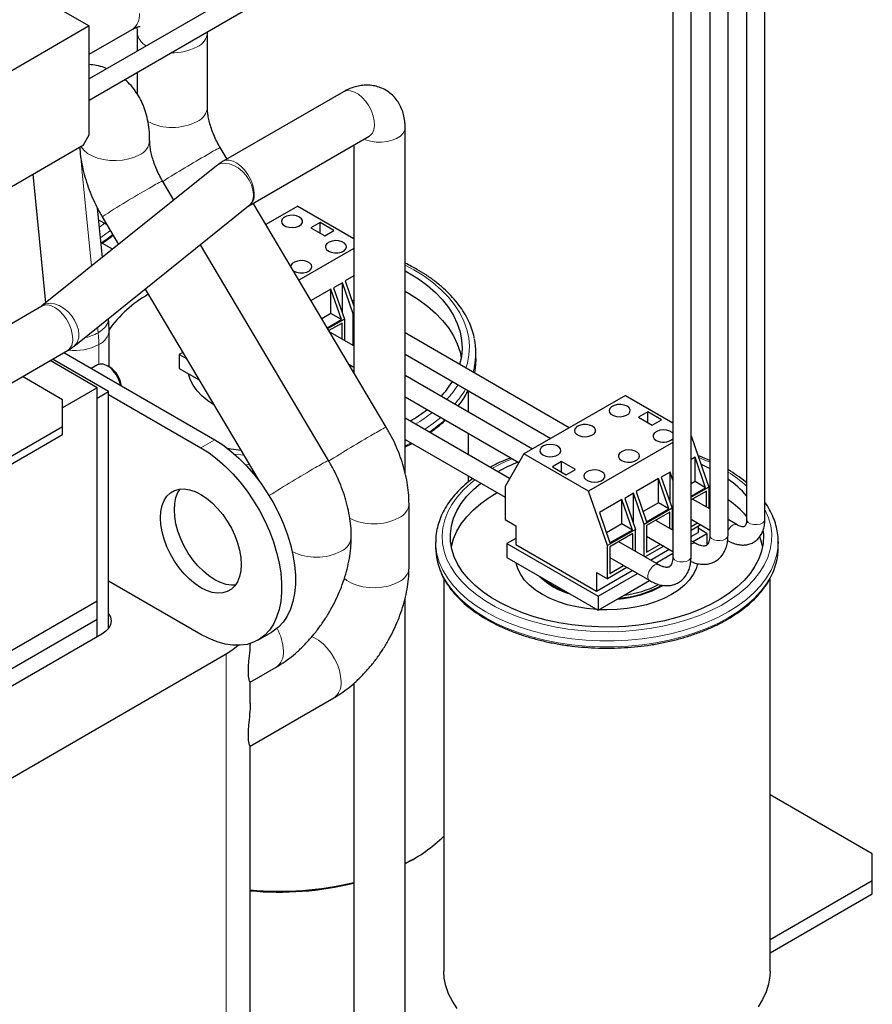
# Model space of a CAD drawing. Header units: millimetres. Extents: x 5 to 418, y 2 to 292.
# Tile 20 of 35: x 275 to 301, y 80 to 111. Entities that reach past the tile are written whole.
import ezdxf

# ---------------------------------------------------------------- set-up
doc = ezdxf.new("R2010")
doc.units = ezdxf.units.MM

msp = doc.modelspace()

# ---------------------------------------------------------------- linework, layer by layer
at = {"color": 7, "linetype": 'Continuous', "lineweight": 25}
for p, q in [((289.3326, 115.6145), (277.3881, 108.7191)), ((277.3881, 108.0725), (289.6126, 115.1295)), ((297.5364, 113.1675), (297.5364, 95.2281)), ((298.0964, 95.2281), (298.0964, 113.1675)), ((273.5697, 112.5456), (277.3881, 110.3413)), ((296.4051, 112.5144), (296.4051, 94.7383)), ((296.9651, 94.7383), (296.9651, 112.5144)), ((295.2737, 111.8613), (295.2737, 94.0852)), ((295.8337, 94.0852), (295.8337, 111.8613)), ((277.3881, 110.3413), (273.4283, 108.0554)), ((277.3881, 107.0017), (277.3881, 110.3413)), ((277.3881, 109.4733), (278.7034, 110.2326)), ((278.8587, 110.1427), (278.8587, 109.568)), ((281.0087, 110.1427), (281.0082, 110.1623)), ((281.0087, 107.8564), (281.0087, 110.1427)), ((278.8587, 108.9214), (278.8587, 108.259)), ((285.1827, 108.3262), (281.4923, 106.1957)), ((287.071, 96.6415), (287.071, 107.2358)), ((277.2113, 106.6955), (277.3881, 107.0017)), ((282.2797, 104.8317), (285.9701, 106.9621)), ((273.6051, 104.6137), (277.2113, 106.6955)), ((281.612, 106.2648), (281.4033, 106.616)), ((285.496, 106.6884), (285.496, 99.7303)), ((281.2887, 106.057), (275.9386, 101.7651)), ((276.0613, 101.8636), (275.67, 105.8057)), ((279.9835, 105.01), (279.6355, 105.5954)), ((276.9241, 100.5366), (282.2742, 104.8284)), ((277.7925, 103.2524), (277.6431, 104.7577)), ((286.4924, 98.054), (282.4168, 104.9108)), ((283.7804, 104.8251), (282.8031, 104.261)), ((283.7804, 104.8251), (285.496, 103.8347)), ((277.6778, 104.4078), (277.9253, 104.2649)), ((277.7032, 104.3931), (277.682, 104.3764)), ((277.7874, 104.4969), (278.2899, 103.6514)), ((284.4627, 104.321), (284.1799, 104.1577)), ((284.1799, 104.1577), (284.6042, 103.9128)), ((284.887, 104.0761), (284.4627, 104.321)), ((284.4627, 103.9945), (284.4627, 104.321)), ((284.6042, 103.9128), (284.887, 104.0761)), ((278.1039, 103.5022), (277.7473, 103.708)), ((284.7246, 97.0335), (280.7962, 103.6428)), ((285.496, 103.5296), (283.8147, 102.559)), ((287.071, 102.8419), (287.1745, 102.7837)), ((285.496, 102.6851), (285.2282, 102.5304)), ((285.2282, 102.5304), (285.496, 101.7591)), ((279.0989, 102.2812), (279.1073, 102.2763)), ((279.1026, 102.2842), (282.586, 96.4236)), ((284.7919, 102.2786), (284.1884, 101.9302)), ((285.115, 101.3481), (284.7919, 102.2786)), ((284.7919, 101.5346), (284.7919, 102.2786)), ((285.1469, 102.4725), (284.8796, 102.3182)), ((284.8796, 102.3182), (285.2101, 101.3662)), ((285.4774, 101.5205), (285.1469, 102.4725)), ((285.1469, 101.5485), (285.1469, 102.4725)), ((285.496, 101.9411), (285.4434, 101.9107)), ((287.071, 102.2131), (287.1745, 102.1549)), ((275.933, 101.7618), (272.9626, 100.047)), ((277.9782, 101.3819), (277.9782, 101.3821)), ((284.7919, 101.5346), (284.5177, 101.3763)), ((284.6828, 101.0986), (285.115, 101.3481)), ((285.2101, 101.3662), (284.699, 101.0712)), ((285.115, 101.3481), (284.7919, 101.5346)), ((285.2101, 101.3662), (285.2101, 100.7061)), ((285.496, 101.5313), (285.4774, 101.5205)), ((285.4774, 100.5518), (285.4774, 101.5205)), ((277.9967, 99.9035), (277.9964, 101.0217)), ((285.1362, 101.2419), (284.7352, 101.0104)), ((285.1362, 100.7487), (285.1362, 101.2419)), ((285.496, 100.541), (284.7624, 100.9645)), ((292.0999, 98.0349), (287.071, 100.9381)), ((273.75, 98.683), (276.7205, 100.3978)), ((277.9821, 99.1449), (276.2662, 100.1355)), ((276.6126, 100.3355), (281.2348, 97.6672)), ((280.2554, 100.3446), (280.1494, 100.2834)), ((280.1494, 100.2834), (280.3662, 100.1582)), ((280.1494, 100.2834), (280.1494, 99.8555)), ((287.071, 100.2915), (291.5399, 97.7116)), ((289.2397, 100.1548), (289.2397, 100.3344)), ((277.6285, 99.2593), (276.1884, 100.0907)), ((277.6468, 99.9621), (277.4532, 99.8503)), ((278.0175, 99.8915), (277.9468, 99.9323)), ((280.1494, 99.8555), (280.7534, 99.5068)), ((285.3475, 99.9802), (285.496, 99.8944)), ((276.5679, 98.8921), (275.34, 99.6009)), ((290.9686, 97.3818), (287.071, 99.6318)), ((277.6285, 99.2593), (276.5679, 98.647)), ((277.6285, 92.727), (277.6285, 99.2593)), ((277.6285, 98.9408), (277.9821, 99.1449)), ((277.6285, 91.6329), (277.6285, 98.9408)), ((277.9821, 91.8954), (277.9821, 99.1449)), ((277.9821, 99.0551), (280.8105, 97.4223)), ((287.071, 98.9852), (290.5588, 96.9717)), ((289.0147, 98.5098), (289.0147, 99.1694)), ((293.8213, 99.0286), (290.71, 97.2326)), ((293.8213, 99.0286), (295.2737, 98.1902)), ((276.5679, 98.0757), (276.5679, 98.8921)), ((290.2723, 96.4775), (287.071, 98.3256)), ((294.5036, 98.5245), (294.2208, 98.3612)), ((294.2208, 98.3612), (294.6451, 98.1163)), ((294.9279, 98.2796), (294.5036, 98.5245)), ((294.5036, 98.198), (294.5036, 98.5245)), ((265.8906, 91.9118), (276.5679, 98.0757)), ((276.5679, 97.8307), (276.5679, 98.0757)), ((294.6451, 98.1163), (294.9279, 98.2796)), ((265.8906, 91.6668), (276.5679, 97.8307)), ((289.0147, 97.2035), (289.0147, 97.8631)), ((295.8337, 97.792), (296.3792, 96.221)), ((287.071, 97.6789), (290.132, 95.9119)), ((287.071, 97.448), (287.2829, 97.5566)), ((295.2737, 97.5812), (292.6899, 96.0896)), ((290.71, 97.2326), (290.132, 96.2353)), ((292.6899, 96.0896), (290.71, 97.2326)), ((295.955, 97.1299), (295.8337, 97.0599)), ((296.2781, 96.1994), (295.955, 97.1299)), ((295.955, 96.3859), (295.955, 97.1299)), ((291.8661, 97.0019), (291.5833, 96.8386)), ((291.5833, 96.8386), (292.0076, 96.5937)), ((292.2904, 96.757), (291.8661, 97.0019)), ((291.8661, 96.6754), (291.8661, 97.0019)), ((282.3762, 96.6706), (282.4426, 96.6649)), ((289.0147, 96.3791), (289.0147, 96.5569)), ((292.0076, 96.5937), (292.2904, 96.757)), ((295.1878, 96.676), (294.9205, 96.5217)), ((294.9205, 96.5217), (295.2511, 95.5697)), ((295.2737, 96.4285), (295.1878, 96.676)), ((295.1878, 95.752), (295.1878, 96.676)), ((295.2737, 96.7366), (295.2691, 96.7339)), ((295.2691, 96.7339), (295.2737, 96.7207)), ((290.132, 96.2353), (290.132, 95.2228)), ((294.8328, 96.4821), (294.1469, 96.0861)), ((295.1559, 95.5516), (294.8328, 96.4821)), ((294.8328, 95.7381), (294.8328, 96.4821)), ((295.955, 96.3859), (295.8337, 96.3159)), ((296.3792, 96.221), (295.8337, 95.9061)), ((295.8337, 95.9429), (296.2781, 96.1994)), ((296.2781, 96.1994), (295.955, 96.3859)), ((296.3792, 96.221), (296.3792, 95.5645)), ((293.268, 94.4249), (292.6899, 96.0896)), ((294.0656, 96.0282), (293.7983, 95.8739)), ((294.3962, 95.0762), (294.0656, 96.0282)), ((294.0656, 95.1041), (294.0656, 96.0282)), ((294.1469, 96.0861), (294.47, 95.1556)), ((296.3085, 96.0985), (295.8337, 95.8244)), ((296.3085, 95.6054), (296.3085, 96.0985)), ((296.3792, 96.1764), (296.4051, 96.1636)), ((287.1888, 93.7553), (287.1888, 95.715)), ((293.7106, 95.8342), (293.0247, 95.4383)), ((294.0337, 94.9038), (293.7106, 95.8342)), ((293.7106, 95.0903), (293.7106, 95.8342)), ((293.7983, 95.8739), (294.1289, 94.9219)), ((294.8328, 95.7381), (294.3621, 95.4664)), ((295.1559, 95.5516), (294.8328, 95.7381)), ((296.4051, 95.5496), (295.8814, 95.852)), ((293.0247, 95.4383), (293.3478, 94.5078)), ((295.2511, 95.5697), (294.3962, 95.0762)), ((294.47, 95.1556), (295.1559, 95.5516)), ((295.1772, 95.4454), (294.4701, 95.0372)), ((295.1772, 94.9522), (295.1772, 95.4454)), ((295.2511, 95.5697), (295.2511, 94.9096)), ((290.132, 95.2228), (290.4625, 95.0319)), ((290.4625, 95.0319), (290.4625, 94.4604)), ((293.7106, 95.0903), (293.2399, 94.8186)), ((294.0337, 94.9038), (293.7106, 95.0903)), ((294.3962, 94.0968), (294.3962, 95.0762)), ((294.4701, 95.0372), (294.4701, 94.2207)), ((295.2737, 94.8965), (294.75, 95.1988)), ((295.8337, 95.2329), (296.4051, 94.903)), ((295.8337, 95.0079), (296.0286, 95.1204)), ((296.1276, 95.0632), (295.8337, 94.8936)), ((296.0487, 95.0177), (296.0487, 94.8278)), ((297.2493, 95.0623), (296.9651, 95.2264)), ((294.1289, 94.9219), (293.268, 94.4249)), ((294.0458, 94.7923), (293.3387, 94.3841)), ((294.0337, 94.9038), (293.3478, 94.5078)), ((294.0458, 94.2991), (294.0458, 94.7923)), ((294.1289, 94.2511), (294.1289, 94.9219)), ((294.4701, 94.7138), (295.2737, 94.2499)), ((295.8337, 94.7037), (296.0487, 94.8278)), ((295.8798, 94.5466), (296.3209, 94.8012)), ((296.3209, 94.8012), (296.0487, 94.9584)), ((296.3209, 94.8012), (296.3209, 94.4519)), ((288.0056, 94.5379), (288.0056, 94.3583)), ((290.4625, 94.6441), (290.1903, 94.4869)), ((290.1903, 94.4869), (290.1903, 94.059)), ((290.1903, 94.4869), (292.9834, 92.8745)), ((290.4625, 94.4604), (292.9374, 93.0317)), ((293.268, 93.4124), (293.268, 94.4249)), ((294.8452, 93.8376), (293.6187, 94.5457)), ((294.9962, 94.4101), (294.4249, 94.0803)), ((294.4701, 94.2207), (294.8972, 94.4672)), ((295.9765, 94.4908), (295.8337, 94.5732)), ((296.9542, 94.586), (296.9693, 94.5773)), ((298.5056, 94.5379), (298.505, 94.4929)), ((298.5056, 94.3583), (298.5056, 94.5379)), ((293.3387, 94.3841), (293.3387, 93.5675)), ((294.5894, 93.9853), (295.1607, 94.3151)), ((294.7485, 93.8935), (295.2737, 94.1967)), ((290.1903, 94.059), (292.9834, 92.4466)), ((293.3387, 94.0607), (294.5652, 93.3527)), ((293.3387, 93.5675), (293.7658, 93.8141)), ((292.9374, 93.0317), (294.0293, 93.662)), ((292.9374, 93.6032), (293.268, 93.4124)), ((292.9374, 93.6032), (292.9374, 93.0317)), ((292.9834, 92.8745), (294.1884, 93.5702)), ((293.8648, 93.757), (293.268, 93.4124)), ((280.8105, 91.7065), (277.9821, 93.3393)), ((288.2556, 93.4242), (288.2556, 81.3916)), ((293.7847, 92.9092), (294.559, 93.3562)), ((298.2556, 81.3916), (298.2556, 93.4211)), ((292.9834, 92.4466), (293.7847, 92.9092)), ((277.6285, 92.727), (269.4087, 87.9817)), ((277.6285, 92.1635), (277.6285, 92.727)), ((287.071, 80.0866), (287.071, 92.8244)), ((292.9834, 92.8745), (292.9834, 92.4466)), ((277.6285, 92.1635), (269.6355, 87.5493)), ((277.6285, 91.6329), (277.6285, 92.1635)), ((277.77, 91.7145), (269.817, 87.1234)), ((282.5604, 91.5332), (282.9846, 91.7782)), ((281.5883, 91.1022), (269.7924, 84.2925)), ((282.3201, 90.2423), (283.1157, 90.7017)), ((282.3206, 89.5915), (282.3206, 90.2467)), ((285.496, 90.2067), (285.496, 80.0361)), ((282.3201, 88.2826), (284.8835, 89.7625)), ((282.3206, 72.4441), (282.3206, 88.287)), ((301.3873, 84.9838), (298.2556, 86.7917)), ((287.2458, 84.7801), (287.3166, 84.8209)), ((301.3873, 84.1674), (301.3873, 84.9838)), ((298.2556, 82.3595), (301.3873, 84.1674)), ((301.3873, 83.7591), (301.3873, 84.1674)), ((298.2556, 81.9512), (301.3873, 83.7591))]:
    msp.add_line(p, q, dxfattribs=at)
at = {"color": 7, "linetype": 'Continuous', "lineweight": 18}
for p, q in [((277.8642, 104.3002), (277.7125, 104.1865)), ((287.071, 103.018), (287.3336, 102.8755)), ((277.6631, 100.9459), (277.6462, 101.1158)), ((277.6817, 99.9654), (277.6816, 100.5829)), ((281.2348, 97.6672), (280.8105, 97.4223)), ((287.087, 97.6697), (287.071, 97.662)), ((287.2533, 97.5737), (287.071, 97.4824)), ((282.4175, 96.7072), (282.3539, 96.7123)), ((281.5883, 71.4236), (281.5883, 91.1022))]:
    msp.add_line(p, q, dxfattribs=at)
at = {"color": 7, "linetype": 'Continuous', "lineweight": 18, "flags": 128}
for points in [[(285.9701, 106.9621), (286.0008, 106.9829), (286.0684, 107.0589), (286.113, 107.1624), (286.1325, 107.2883), (286.1259, 107.431), (286.0937, 107.5835), (286.0373, 107.7389), (285.9594, 107.8899), (285.8635, 108.0294), (285.7542, 108.1509), (285.6366, 108.2486), (285.5162, 108.3182), (285.3986, 108.3562), (285.2893, 108.3609), (285.1935, 108.332), (285.1827, 108.3262)], [(285.8129, 106.8713), (285.8594, 106.8528), (286.012, 106.8091), (286.1772, 106.7854), (286.3474, 106.7827), (286.5147, 106.8012), (286.6711, 106.8401), (286.8094, 106.8974), (286.9231, 106.9706), (287.0069, 107.0562), (287.0569, 107.1501), (287.071, 107.2361)], [(277.1385, 106.6534), (277.1467, 106.6387), (277.2268, 106.5339), (277.3389, 106.4394), (277.4792, 106.3585), (277.6428, 106.2937), (277.8243, 106.2475), (278.0174, 106.2213), (278.2156, 106.216), (278.4121, 106.2318), (278.6002, 106.2682), (278.7735, 106.3239), (278.9261, 106.3971)], [(277.4606, 102.986), (277.1865, 105.7463), (277.1307, 106.3085)], [(282.4429, 105.1923), (282.4299, 105.338), (282.3914, 105.492), (282.3293, 105.647), (282.2465, 105.7957), (282.1469, 105.9313), (282.035, 106.0473), (281.9162, 106.1384), (281.7959, 106.2003), (281.6799, 106.2301), (281.5735, 106.2263), (281.4921, 106.1956)], [(282.4206, 105.1772), (282.4057, 105.3216), (282.3616, 105.4717), (282.2903, 105.6205), (282.1953, 105.7609), (282.0809, 105.8865), (281.9525, 105.9913), (281.8161, 106.0704), (281.678, 106.1202), (281.5449, 106.1384), (281.4227, 106.124), (281.3174, 106.0777), (281.2887, 106.057)], [(278.0367, 104.0775), (277.8946, 103.9698), (277.7399, 103.8617)], [(278.1089, 103.956), (277.8946, 103.7901), (277.7575, 103.694)], [(287.3336, 102.8755), (287.6404, 102.6841), (287.9206, 102.4795), (288.1724, 102.2631), (288.3945, 102.036), (288.5854, 101.7996), (288.744, 101.5554), (288.8694, 101.3049), (288.9607, 101.0495), (289.0175, 100.7908), (289.0394, 100.5303), (289.0263, 100.2697), (288.9782, 100.0104), (288.9347, 99.8622)], [(276.8836, 100.7584), (276.8706, 100.9041), (276.8321, 101.0581), (276.7701, 101.2131), (276.6873, 101.3618), (276.5876, 101.4974), (276.4757, 101.6134), (276.3569, 101.7045), (276.2367, 101.7664), (276.1207, 101.7962), (276.0143, 101.7924), (275.933, 101.7618)], [(277.0705, 100.8853), (277.0556, 101.0297), (277.0115, 101.1798), (276.9402, 101.3286), (276.8451, 101.469), (276.7307, 101.5946), (276.6023, 101.6994), (276.4659, 101.7785), (276.3279, 101.8283), (276.1947, 101.8465), (276.0726, 101.8321), (275.9673, 101.7858), (275.9394, 101.7658)], [(277.6631, 100.9459), (277.7899, 101.0322), (277.8867, 101.1267), (277.9502, 101.2263), (277.9783, 101.3276), (277.9783, 101.3818)], [(289.1923, 99.899), (289.1856, 99.8694), (289.1504, 99.7377)], [(288.1663, 98.3529), (287.9355, 98.1733), (287.6591, 97.9861)], [(282.1281, 97.194), (282.0368, 97.2045), (281.8415, 97.2298)], [(296.0659, 97.1234), (296.181, 97.0776), (296.4051, 96.9801)], [(282.3052, 96.8961), (282.1811, 96.9078), (282.1768, 96.9082)], [(298.0964, 95.5315), (298.1051, 95.5146), (298.206, 95.2775), (298.2721, 95.0363), (298.3031, 94.7928), (298.2987, 94.5486), (298.2589, 94.3056), (298.184, 94.0653), (298.0745, 93.8294), (297.9312, 93.5997), (297.7552, 93.3777), (297.5476, 93.165), (297.3098, 92.963), (297.0437, 92.7733), (296.7509, 92.5971), (296.4337, 92.4356), (296.0941, 92.29), (295.7347, 92.1614), (295.3578, 92.0505), (294.9662, 91.9583), (294.5626, 91.8853), (294.1499, 91.832), (293.7308, 91.7989), (293.3085, 91.7861), (292.8857, 91.7937), (292.4656, 91.8218), (292.051, 91.8701), (291.6449, 91.9382), (291.25, 92.0257), (290.8692, 92.132), (290.5052, 92.2562), (290.1604, 92.3977), (289.8374, 92.5553), (289.5383, 92.7279), (289.2653, 92.9144), (289.0203, 93.1134), (288.805, 93.3236), (288.6209, 93.5434), (288.4694, 93.7714), (288.3514, 94.0058), (288.2678, 94.2452), (288.2192, 94.4877), (288.2059, 94.7317), (288.228, 94.9756), (288.2854, 95.2175), (288.3777, 95.4558), (288.5042, 95.6887), (288.664, 95.9148), (288.856, 96.1324), (289.0788, 96.3399), (289.2086, 96.445)], [(297.2493, 95.0623), (297.1976, 95.0754), (297.1276, 95.058), (297.0552, 95.0084), (296.99, 94.9333), (296.9651, 94.8931)], [(297.5364, 95.2281), (297.5439, 95.1911), (297.5854, 95.1368), (297.6582, 95.0948), (297.7523, 95.0708), (297.8551, 95.068), (297.9527, 95.0869), (298.0319, 95.1248), (298.0819, 95.1767), (298.0964, 95.2281)], [(296.4051, 94.7383), (296.4125, 94.7013), (296.4541, 94.6469), (296.5268, 94.6049), (296.621, 94.5809), (296.7238, 94.5782), (296.8213, 94.5971), (296.9005, 94.635), (296.9506, 94.6869), (296.9651, 94.7383)], [(298.505, 94.4929), (298.5011, 94.4127), (298.4653, 94.163), (298.3939, 93.916), (298.2873, 93.6731), (298.1465, 93.4362), (297.9722, 93.2068), (297.7656, 92.9865), (297.5283, 92.7768), (297.2618, 92.5791), (296.9679, 92.3948), (296.6487, 92.2252), (296.3063, 92.0713), (295.943, 91.9343), (295.5614, 91.8151), (295.164, 91.7145), (294.7536, 91.6331), (294.333, 91.5717), (293.905, 91.5304), (293.4726, 91.5097), (293.0386, 91.5097), (292.6062, 91.5304), (292.1782, 91.5717), (291.7576, 91.6331), (291.3472, 91.7145), (290.9498, 91.8151), (290.5682, 91.9343), (290.2049, 92.0713), (289.8625, 92.2252), (289.5433, 92.3948), (289.2494, 92.5791), (288.9829, 92.7768), (288.7456, 92.9865), (288.539, 93.2068), (288.3647, 93.4362), (288.2239, 93.6731), (288.1173, 93.916), (288.0459, 94.163), (288.0101, 94.4127), (288.0056, 94.544)], [(295.2737, 94.0852), (295.2811, 94.0482), (295.3227, 93.9938), (295.3955, 93.9518), (295.4896, 93.9278), (295.5924, 93.9251), (295.6899, 93.9439), (295.7691, 93.9819), (295.8192, 94.0338), (295.8337, 94.0852)], [(294.8451, 93.8377), (294.7934, 93.8508), (294.7234, 93.8334), (294.651, 93.7838), (294.5859, 93.7087), (294.5368, 93.6183), (294.5106, 93.5248), (294.5106, 93.4408), (294.5368, 93.3776), (294.5653, 93.3526)], [(298.3274, 93.5754), (298.2873, 93.4935), (298.1465, 93.2566), (297.9722, 93.0272), (297.7656, 92.8069), (297.5283, 92.5972), (297.2618, 92.3995), (296.9679, 92.2152), (296.6487, 92.0455), (296.3063, 91.8917), (295.943, 91.7547), (295.5614, 91.6355), (295.164, 91.5348), (294.7536, 91.4535), (294.333, 91.392), (293.905, 91.3508), (293.4726, 91.3301), (293.0386, 91.3301), (292.6062, 91.3508), (292.1782, 91.392), (291.7576, 91.4535), (291.3472, 91.5348), (290.9498, 91.6355), (290.5682, 91.7547), (290.2049, 91.8917), (289.8625, 92.0455), (289.5433, 92.2152), (289.2494, 92.3995), (288.9829, 92.5972), (288.7456, 92.8069), (288.539, 93.0272), (288.3647, 93.2566), (288.2239, 93.4935), (288.1692, 93.6075)], [(285.1977, 93.4306), (285.2868, 93.3589), (285.4271, 93.2779), (285.5907, 93.2132), (285.7722, 93.1669), (285.9653, 93.1407), (286.1635, 93.1354), (286.3599, 93.1512), (286.548, 93.1876), (286.7213, 93.2434), (286.874, 93.3165)], [(284.1981, 91.6399), (284.2759, 91.608), (284.4162, 91.527), (284.5541, 91.4177), (284.6849, 91.2836), (284.8041, 91.1295), (284.9078, 90.9605), (284.9923, 90.7825), (285.0549, 90.6014), (285.0933, 90.4234), (285.1062, 90.2547)]]:
    msp.add_lwpolyline(points, dxfattribs=at)
at = {"color": 7, "linetype": 'Continuous', "lineweight": 25, "flags": 128}
for points in [[(283.8316, 104.4894), (283.7446, 104.5253), (283.642, 104.5429), (283.5351, 104.5404), (283.4355, 104.5179), (283.3538, 104.478), (283.2991, 104.4249), (283.2771, 104.3645), (283.2903, 104.3032), (283.3373, 104.2477), (283.413, 104.204), (283.5091, 104.1769), (283.6153, 104.1693), (283.72, 104.1819), (283.8119, 104.2136), (283.881, 104.2607), (283.9199, 104.3182), (283.9243, 104.3799), (283.8938, 104.4391), (283.8316, 104.4894)], [(284.7191, 103.4464), (284.8061, 103.4105), (284.9087, 103.3929), (285.0156, 103.3955), (285.1152, 103.4179), (285.1969, 103.4578), (285.2516, 103.5109), (285.2736, 103.5713), (285.2604, 103.6326), (285.2134, 103.6881), (285.1377, 103.7318), (285.0416, 103.7589), (284.9354, 103.7666), (284.8307, 103.7539), (284.7388, 103.7223), (284.6697, 103.6751), (284.6308, 103.6176), (284.6264, 103.5559), (284.6569, 103.4967), (284.7191, 103.4464)], [(283.6471, 102.841), (283.6584, 102.8341), (283.7455, 102.7982), (283.848, 102.7806), (283.9549, 102.7832), (284.0546, 102.8056), (284.1362, 102.8455), (284.191, 102.8986), (284.2129, 102.959), (284.1997, 103.0203), (284.1527, 103.0758), (284.0771, 103.1195), (283.9809, 103.1466), (283.8748, 103.1543), (283.7701, 103.1416), (283.6782, 103.11), (283.609, 103.0628), (283.5701, 103.0053), (283.5641, 102.9806)], [(287.1745, 102.7837), (287.4766, 102.5948), (287.7517, 102.3927), (287.9982, 102.1786), (288.2144, 101.9539), (288.399, 101.72), (288.5508, 101.4784), (288.6689, 101.2305), (288.7525, 100.978), (288.8011, 100.7225), (288.8144, 100.4656), (288.7923, 100.2088), (288.7408, 99.9742)], [(287.1745, 102.1549), (287.4766, 101.9661), (287.7517, 101.764), (287.9982, 101.5499), (288.2144, 101.3252), (288.399, 101.0913), (288.5508, 100.8496), (288.6689, 100.6018), (288.7525, 100.3493), (288.7881, 100.1833)], [(289.2397, 100.1548), (289.2297, 99.955), (289.1911, 99.7141)], [(278.3574, 99.3283), (278.3412, 99.3951), (278.29, 99.5323), (278.2172, 99.6638), (278.1274, 99.7815), (278.0262, 99.8778), (277.9201, 99.9468), (277.8156, 99.9841), (277.7194, 99.9873), (277.6468, 99.9621)], [(281.2083, 98.7415), (281.0256, 98.8612), (280.8439, 99.009), (280.692, 99.1676), (280.5718, 99.3351), (280.4849, 99.5093), (280.4323, 99.688), (280.4314, 99.6927)], [(293.8726, 98.6929), (293.7855, 98.7288), (293.6829, 98.7464), (293.576, 98.7439), (293.4764, 98.7214), (293.3947, 98.6815), (293.34, 98.6284), (293.318, 98.568), (293.3313, 98.5067), (293.3782, 98.4512), (293.4539, 98.4075), (293.55, 98.3804), (293.6562, 98.3728), (293.7609, 98.3855), (293.8528, 98.4171), (293.9219, 98.4642), (293.9608, 98.5217), (293.9652, 98.5834), (293.9347, 98.6426), (293.8726, 98.6929)], [(292.8119, 98.0806), (292.7248, 98.1165), (292.6223, 98.1341), (292.5154, 98.1316), (292.4157, 98.1091), (292.3341, 98.0692), (292.2793, 98.0161), (292.2574, 97.9557), (292.2706, 97.8944), (292.3176, 97.8389), (292.3932, 97.7952), (292.4893, 97.7681), (292.5955, 97.7605), (292.7002, 97.7731), (292.7921, 97.8048), (292.8613, 97.8519), (292.9002, 97.9094), (292.9046, 97.9711), (292.8741, 98.0303), (292.8119, 98.0806)], [(295.2737, 97.8739), (295.2543, 97.8916), (295.1786, 97.9353), (295.0825, 97.9624), (294.9764, 97.9701), (294.8716, 97.9574), (294.7797, 97.9258), (294.7106, 97.8786), (294.6717, 97.8211), (294.6673, 97.7594), (294.6978, 97.7002), (294.76, 97.6499), (294.76, 97.6499)], [(280.8105, 97.4223), (281.0609, 97.2631), (281.3087, 97.0762), (281.5514, 96.8635), (281.7865, 96.6273), (282.0116, 96.3698), (282.2243, 96.0939), (282.4226, 95.8022), (282.6043, 95.4979), (282.7676, 95.1839), (282.9108, 94.8637), (283.0325, 94.5403), (283.1313, 94.2172), (283.2064, 93.8976), (283.2569, 93.5849), (283.2822, 93.2823), (283.2822, 92.9928), (283.2569, 92.7194), (283.2064, 92.465), (283.1313, 92.2321), (283.0325, 92.0231), (282.9108, 91.8402), (282.7676, 91.6853), (282.6043, 91.5599), (282.4226, 91.4653), (282.2243, 91.4026), (282.0116, 91.3723), (281.7865, 91.3747), (281.5514, 91.4099), (281.3087, 91.4774), (281.0609, 91.5766), (280.8105, 91.7065)], [(281.2348, 97.6672), (281.4852, 97.508), (281.733, 97.3211), (281.9757, 97.1085), (282.2108, 96.8722), (282.4358, 96.6148), (282.6486, 96.3388), (282.8469, 96.0472), (283.0286, 95.7428), (283.1919, 95.4289), (283.3351, 95.1086), (283.4567, 94.7852), (283.5556, 94.4621), (283.6307, 94.1426), (283.6811, 93.8299), (283.7065, 93.5272), (283.7065, 93.2377), (283.6811, 92.9643), (283.6307, 92.7099), (283.5556, 92.477), (283.4567, 92.268), (283.3351, 92.0851), (283.1919, 91.9302), (283.0286, 91.8048), (282.9846, 91.7782)], [(291.2916, 97.203), (291.3787, 97.1671), (291.4812, 97.1494), (291.5881, 97.152), (291.6878, 97.1744), (291.7694, 97.2144), (291.8242, 97.2674), (291.8461, 97.3279), (291.8329, 97.3892), (291.7859, 97.4446), (291.7103, 97.4883), (291.6142, 97.5154), (291.508, 97.5231), (291.4033, 97.5104), (291.3114, 97.4788), (291.2422, 97.4317), (291.2033, 97.3741), (291.1989, 97.3124), (291.2294, 97.2532), (291.2916, 97.203)], [(282.0435, 97.3364), (281.7295, 97.3807), (281.639, 97.3955)], [(293.6993, 97.0376), (293.7864, 97.0017), (293.8889, 96.9841), (293.9958, 96.9867), (294.0955, 97.0091), (294.1771, 97.049), (294.2319, 97.1021), (294.2538, 97.1625), (294.2406, 97.2238), (294.1936, 97.2793), (294.118, 97.323), (294.0219, 97.3501), (293.9157, 97.3578), (293.811, 97.3451), (293.7191, 97.3135), (293.6499, 97.2663), (293.611, 97.2088), (293.6066, 97.1471), (293.6371, 97.0879), (293.6993, 97.0376)], [(296.1375, 96.9172), (296.3454, 96.8218), (296.4051, 96.7923)], [(293.0983, 96.6907), (293.0112, 96.7265), (292.9087, 96.7442), (292.8018, 96.7416), (292.7021, 96.7192), (292.6205, 96.6793), (292.5657, 96.6262), (292.5437, 96.5657), (292.557, 96.5045), (292.604, 96.449), (292.6796, 96.4053), (292.7757, 96.3782), (292.8819, 96.3705), (292.9866, 96.3832), (293.0785, 96.4148), (293.1477, 96.462), (293.1865, 96.5195), (293.191, 96.5812), (293.1604, 96.6404), (293.0983, 96.6907)], [(298.0463, 94.8732), (298.0553, 94.731), (298.042, 94.4927), (297.9932, 94.256), (297.9094, 94.0225), (297.7911, 93.7941), (297.6392, 93.5723), (297.4549, 93.359), (297.2395, 93.1556), (296.9946, 92.9636), (296.722, 92.7845), (296.4237, 92.6195), (296.102, 92.47), (295.7592, 92.337), (295.3979, 92.2215), (295.0207, 92.1244), (294.6304, 92.0463), (294.23, 91.9879), (293.8223, 91.9496), (293.4105, 91.9317), (292.9975, 91.9342), (292.5864, 91.9573), (292.1803, 92.0007), (291.7821, 92.064), (291.3949, 92.1469), (291.0214, 92.2487), (290.6645, 92.3687), (290.3267, 92.5059), (290.0107, 92.6594), (289.7186, 92.828), (289.4528, 93.0104), (289.215, 93.2054), (289.0073, 93.4115), (288.8309, 93.6271), (288.6873, 93.8506), (288.5776, 94.0805), (288.5025, 94.3149), (288.4625, 94.5522), (288.4581, 94.7906), (288.4892, 95.0284), (288.5555, 95.2637), (288.6567, 95.4949), (288.7919, 95.7202), (288.9602, 95.9379), (289.1602, 96.1465), (289.3873, 96.3418)], [(282.048, 93.85), (282.0354, 93.654), (281.9978, 93.4764), (281.9361, 93.321), (281.8515, 93.1909), (281.7457, 93.0888), (281.6209, 93.0167), (281.4795, 92.9761), (281.3246, 92.9678), (281.1591, 92.9921), (280.9866, 93.0483), (280.8105, 93.1355), (280.6344, 93.2517), (280.4619, 93.3946), (280.2965, 93.5613), (280.1415, 93.7485), (280.0002, 93.9523), (279.8753, 94.1685), (279.7695, 94.3928), (279.6849, 94.6206), (279.6232, 94.8472), (279.5857, 95.0681), (279.5731, 95.2788), (279.5857, 95.4749), (279.6232, 95.6524), (279.6849, 95.8078), (279.7695, 95.9379), (279.8753, 96.04), (280.0002, 96.1121), (280.1415, 96.1527), (280.2965, 96.161), (280.4619, 96.1367), (280.6344, 96.0805), (280.8105, 95.9934), (280.9866, 95.8771), (281.1591, 95.7342), (281.3246, 95.5675), (281.4795, 95.3803), (281.6209, 95.1765), (281.7457, 94.9603), (281.8515, 94.736), (281.9361, 94.5082), (281.9978, 94.2816), (282.0354, 94.0607), (282.048, 93.85)], [(281.8715, 93.2165), (281.7488, 93.2128), (281.5834, 93.237), (281.4109, 93.2933), (281.2348, 93.3804), (281.0587, 93.4966), (280.8862, 93.6395), (280.7207, 93.8063), (280.5658, 93.9934), (280.4244, 94.1972), (280.2996, 94.4134), (280.1938, 94.6377), (280.1092, 94.8655), (280.0475, 95.0922), (280.0099, 95.3131), (279.9973, 95.5237), (280.0099, 95.7198), (280.0475, 95.8973), (280.1092, 96.0527), (280.1738, 96.1572)], [(288.4866, 94.3869), (288.4892, 94.3997), (288.5555, 94.635), (288.6567, 94.8662), (288.7919, 95.0914), (288.9602, 95.3092), (289.1602, 95.5178), (289.3906, 95.7157), (289.6496, 95.9014), (289.893, 96.0499)], [(297.9372, 94.6841), (297.9755, 94.5765), (298.0246, 94.3869)], [(292.9503, 92.4657), (292.9421, 92.4662), (292.6325, 92.4966), (292.3308, 92.5468), (292.0407, 92.6162), (291.7659, 92.7038), (291.5098, 92.8087), (291.2757, 92.9295), (291.0665, 93.0647), (290.8848, 93.2125), (290.7329, 93.3712), (290.6127, 93.5386), (290.5258, 93.7128), (290.4732, 93.8915), (290.4723, 93.8962)], [(296.0348, 93.8759), (295.9854, 93.7128), (295.8985, 93.5386), (295.7783, 93.3712), (295.6264, 93.2125), (295.4447, 93.0647), (295.2355, 92.9295), (295.0014, 92.8087), (294.7453, 92.7038), (294.4705, 92.6162), (294.1804, 92.5468), (293.8787, 92.4966), (293.5691, 92.4662), (293.2556, 92.4561), (293.0105, 92.4623)], [(277.9821, 92.35), (277.9867, 92.3436), (278.0436, 92.2353), (278.0629, 92.1227), (278.0436, 92.0101), (277.9867, 91.9018), (277.8943, 91.802), (277.77, 91.7145)], [(281.9533, 91.3697), (281.7885, 91.2326), (281.5883, 91.1022)], [(287.2458, 84.7801), (287.2452, 84.7797), (287.071, 84.6833)], [(288.6668, 80.2453), (288.5168, 80.4709), (288.3999, 80.7031), (288.3172, 80.9401), (288.269, 81.1802), (288.2556, 81.3916)], [(298.2556, 81.3916), (298.2487, 81.2405), (298.2093, 80.9999), (298.1352, 80.7619), (298.0268, 80.5284), (297.885, 80.301)]]:
    msp.add_lwpolyline(points, dxfattribs=at)
at = {"color": 7, "linetype": 'Continuous', "lineweight": 18}
for centre, radius, start, end in [((278.3938, 110.6691), 0.5352, 305.34553, 5.96665), ((279.3978, 110.2018), 0.5423, 186.2792, 241.00267), ((280.4893, 110.1831), 0.521, 293.11849, 355.53363), ((279.9592, 111.0905), 1.5692, 267.83178, 297.91491), ((280.4893, 107.8967), 0.5209, 293.11548, 355.56438), ((279.9333, 108.8745), 1.6434, 242.7801, 297.56644), ((278.7215, 106.8763), 0.521, 293.11849, 355.53363), ((283.046, 103.1471), 3.8381, 115.34084, 122.12946), ((301.3468, 70.9888), 40.8359, 119.87711, 122.10368), ((281.2783, 102.1266), 3.8381, 115.34084, 122.12946), ((291.8365, 82.988), 25.6907, 119.36877, 123.15159), ((281.9978, 105.1496), 0.4237, 310.71705, 3.73017), ((282.0553, 105.1504), 0.3898, 305.28426, 6.17067), ((277.477, 101.062), 0.521, 293.11835, 355.53505), ((276.4964, 100.7164), 0.3895, 305.12687, 6.18531), ((276.6473, 100.8578), 0.4241, 311.01258, 3.71426), ((276.8745, 102.3683), 1.6263, 282.58418, 299.00529), ((276.9293, 102.0309), 1.6317, 263.58631, 297.45322), ((286.1669, 100.9497), 2.9874, 316.66264, 327.73898), ((286.3501, 100.7408), 2.9879, 318.41866, 329.45214), ((286.548, 100.4262), 2.7489, 321.07703, 333.02156), ((284.896, 102.3688), 4.8983, 300.47429, 307.90252), ((288.1351, 94.5852), 3.8381, 115.34084, 122.12946), ((285.3057, 101.6041), 4.4668, 304.02176, 311.93272), ((306.0012, 63.1619), 39.9821, 119.86159, 122.15943), ((302.1536, 65.6586), 35.8963, 119.77795, 122.43029), ((286.3673, 93.5647), 3.8381, 115.34084, 122.12946), ((292.3964, 92.0208), 5.4626, 111.92435, 119.19495), ((294.9292, 93.3906), 3.8679, 47.6184, 58.24119), ((286.6694, 95.7554), 0.521, 293.11852, 355.53325), ((286.113, 96.7352), 1.6455, 243.12487, 297.544), ((284.9016, 94.7349), 0.521, 293.11852, 355.53325), ((295.9194, 94.3519), 0.1502, 67.6344, 124.78846), ((284.3449, 95.7169), 1.6476, 243.49873, 297.52017), ((286.6695, 93.7956), 0.5209, 293.11548, 355.56438), ((281.815, 91.146), 1.5242, 1.798, 29.20842), ((282.8211, 91.1314), 0.5211, 304.43238, 6.8798), ((284.5889, 90.1922), 0.5211, 304.43238, 6.8798)]:
    msp.add_arc(centre, radius, start, end, dxfattribs=at)
at = {"color": 7, "linetype": 'Continuous', "lineweight": 25}
for centre, radius, start, end in [((281.0738, 98.8268), 3.7913, 119.63856, 144.48003), ((287.2123, 100.3344), 2.0273, 347.59801, 11.97395), ((277.6077, 99.2452), 0.7653, 5.72266, 57.62485), ((286.1515, 100.8575), 2.7486, 317.35665, 329.36755), ((284.8978, 102.1975), 4.5899, 300.40758, 308.32381), ((294.9867, 98.045), 0.4555, 240.1454, 309.06054), ((292.409, 92.2182), 5.1212, 111.44823, 119.22517), ((295.1359, 93.815), 3.2157, 41.71077, 55.3311), ((295.1359, 93.1863), 3.2157, 41.71077, 55.3311), ((289.8537, 94.3678), 1.8481, 180.29649, 204.29457), ((296.6516, 94.3685), 1.8541, 334.67217, 359.6835), ((292.7115, 95.0377), 2.1727, 225.9934, 254.01198), ((292.7093, 95.0501), 2.1571, 229.03226, 250.97312), ((293.3655, 96.04), 3.2561, 273.77077, 299.47493), ((293.4036, 95.9093), 3.0997, 274.11621, 299.53832), ((293.4149, 95.989), 3.1019, 276.84605, 297.27809), ((285.009, 88.8309), 4.6284, 296.45601, 314.54301), ((283.2167, 93.5485), 9.7101, 264.70451, 283.57601), ((283.2145, 93.3767), 9.5619, 264.63585, 283.80446)]:
    msp.add_arc(centre, radius, start, end, dxfattribs=at)
for points, knots in [([(278.7034, 110.2326), (278.7219, 110.2429), (278.7747, 110.2722), (278.8489, 110.3042), (278.9135, 110.3241), (278.9514, 110.3296), (278.9537, 110.3294), (278.9548, 110.3293)], [0, 0, 0, 0, 0.1217394, 0.3473683, 0.5728043, 0.8008191, 1, 1, 1, 1]), ([(278.846, 110.3015), (278.8478, 110.2925), (278.854, 110.261), (278.8582, 110.2027), (278.8586, 110.154), (278.8587, 110.1427)], [0, 0, 0, 0, 0.2345679, 0.8221273, 1, 1, 1, 1]), ([(277.929, 109.0313), (277.9022, 109.0429), (277.8007, 109.0866), (277.6191, 109.1333), (277.4634, 109.1529), (277.3881, 109.1623)], [0, 0, 0, 0, 0.1565792, 0.59257381, 1, 1, 1, 1]), ([(279.2409, 106.8359), (279.24, 106.8945), (279.2375, 107.0575), (279.2099, 107.3185), (279.1507, 107.6026), (279.0665, 107.8614), (278.9625, 108.0926), (278.8333, 108.3124), (278.6749, 108.5134), (278.5534, 108.6455), (278.4819, 108.6998), (278.4789, 108.7021)], [0, 0, 0, 0, 0.0813014, 0.2260639, 0.3702605, 0.4968693, 0.6198371, 0.7394979, 0.8687678, 0.9944177, 1, 1, 1, 1]), ([(287.071, 107.2358), (287.0699, 107.2829), (287.0671, 107.3985), (287.0394, 107.5763), (286.9845, 107.7637), (286.9055, 107.9351), (286.8045, 108.0889), (286.679, 108.2273), (286.5304, 108.3449), (286.3621, 108.4362), (286.185, 108.4968), (286.0028, 108.5277), (285.8181, 108.5303), (285.6325, 108.5055), (285.4469, 108.4532), (285.297, 108.3896), (285.2103, 108.3415), (285.1827, 108.3262)], [0, 0, 0, 0, 0.0516535, 0.1269628, 0.1992978, 0.2690763, 0.3369588, 0.4036115, 0.4758928, 0.5460954, 0.6148052, 0.68273, 0.7508081, 0.8200029, 0.8912652, 0.965377, 1, 1, 1, 1]), ([(281.4033, 106.616), (281.3847, 106.648), (281.3294, 106.7432), (281.2474, 106.9065), (281.1643, 107.1028), (281.0988, 107.2951), (281.0512, 107.4782), (281.0215, 107.6462), (281.0099, 107.7711), (281.009, 107.8354), (281.0087, 107.8564)], [0, 0, 0, 0, 0.074104, 0.2206038, 0.3665928, 0.5113334, 0.6542396, 0.7948272, 0.9328036, 1, 1, 1, 1]), ([(279.6355, 105.5954), (279.617, 105.6274), (279.5617, 105.7227), (279.4796, 105.886), (279.3966, 106.0823), (279.331, 106.2746), (279.2834, 106.4577), (279.2537, 106.6257), (279.2421, 106.7506), (279.2412, 106.8149), (279.2409, 106.8359)], [0, 0, 0, 0, 0.074104, 0.2206038, 0.3665928, 0.5113334, 0.6542396, 0.7948272, 0.9328036, 1, 1, 1, 1]), ([(285.9701, 106.9621), (285.9741, 106.9641), (285.979, 106.9665), (285.9759, 106.9654), (285.9753, 106.9652)], [0, 0, 0, 0, 0.8018167, 1, 1, 1, 1]), ([(277.0981, 106.6301), (277.1052, 106.5363), (277.12, 106.3386), (277.1744, 106.0327), (277.2527, 105.7164), (277.3546, 105.4018), (277.4784, 105.0919), (277.6212, 104.7883), (277.7321, 104.5939), (277.7874, 104.4969)], [0, 0, 0, 0, 0.1318523, 0.2776863, 0.4232567, 0.5682801, 0.7127412, 0.8567838, 1, 1, 1, 1]), ([(281.4923, 106.1957), (281.452, 106.1714), (281.3812, 106.1286), (281.3165, 106.0785), (281.2887, 106.057)], [0, 0, 0, 0, 0.5695829, 1, 1, 1, 1]), ([(282.2742, 104.8284), (282.2739, 104.8282), (282.2732, 104.8277), (282.2773, 104.8302), (282.2797, 104.8317)], [0, 0, 0, 0, 0.41322737, 1, 1, 1, 1]), ([(277.7862, 103.6856), (277.8267, 103.7127), (277.9463, 103.7929), (278.0505, 103.8804), (278.1194, 103.9383)], [0, 0, 0, 0, 0.3383371, 1, 1, 1, 1]), ([(289.1893, 100.782), (289.1844, 100.8095), (289.1644, 100.9232), (289.0975, 101.12), (288.9887, 101.371), (288.8472, 101.6163), (288.6764, 101.8549), (288.4765, 102.0857), (288.2485, 102.3071), (287.9936, 102.518), (287.7218, 102.7115), (287.475, 102.8631), (287.2616, 102.9832), (287.1365, 103.0436), (287.071, 103.0753)], [0, 0, 0, 0, 0.0302248, 0.1250717, 0.2203339, 0.316141, 0.4125237, 0.5094296, 0.6067556, 0.7043814, 0.8021949, 0.8914754, 0.9431857, 1, 1, 1, 1]), ([(275.9386, 101.7652), (275.9389, 101.7654), (275.9396, 101.7659), (275.9355, 101.7633), (275.933, 101.7618)], [0, 0, 0, 0, 0.41322737, 1, 1, 1, 1]), ([(277.9964, 101.0217), (277.9957, 101.0811), (277.9941, 101.1996), (277.9835, 101.3213), (277.9782, 101.3819)], [0, 0, 0, 0, 0.5015649, 1, 1, 1, 1]), ([(276.7205, 100.3978), (276.7608, 100.4222), (276.8315, 100.465), (276.8963, 100.515), (276.9241, 100.5366)], [0, 0, 0, 0, 0.5695829, 1, 1, 1, 1]), ([(288.6961, 98.6937), (288.738, 98.7482), (288.8399, 98.8806), (288.9401, 99.0429), (288.9894, 99.1517), (289.001, 99.1773)], [0, 0, 0, 0, 0.3483401, 0.8465427, 1, 1, 1, 1]), ([(287.1888, 95.715), (287.1879, 95.7735), (287.1855, 95.9345), (287.1598, 96.2025), (287.1058, 96.5181), (287.0269, 96.8346), (286.9252, 97.1491), (286.8013, 97.459), (286.6586, 97.7626), (286.5477, 97.9571), (286.4924, 98.054)], [0, 0, 0, 0, 0.07575604, 0.20875205, 0.34166826, 0.47434412, 0.60652145, 0.73818632, 0.8694698, 1, 1, 1, 1]), ([(287.8272, 97.8891), (287.8674, 97.9163), (288.0031, 98.008), (288.1634, 98.1361), (288.2731, 98.2406), (288.3062, 98.2721)], [0, 0, 0, 0, 0.2274834, 0.7665449, 1, 1, 1, 1]), ([(290.3047, 97.1184), (290.2076, 97.0781), (289.9992, 96.9914), (289.7907, 96.8905), (289.6845, 96.8279), (289.675, 96.8223)], [0, 0, 0, 0, 0.4423639, 0.950058, 1, 1, 1, 1]), ([(296.4051, 97.0347), (296.3123, 97.076), (296.1964, 97.1276), (296.0713, 97.1708), (296.0464, 97.1794)], [0, 0, 0, 0, 0.8009376, 1, 1, 1, 1]), ([(285.4211, 94.6945), (285.4202, 94.753), (285.4177, 94.914), (285.3921, 95.182), (285.338, 95.4976), (285.2592, 95.814), (285.1574, 96.1286), (285.0336, 96.4385), (284.8908, 96.7421), (284.7799, 96.9366), (284.7246, 97.0335)], [0, 0, 0, 0, 0.075756, 0.2087521, 0.3416683, 0.4743441, 0.6065214, 0.7381863, 0.8694698, 1, 1, 1, 1]), ([(297.5364, 96.3479), (297.5226, 96.3603), (297.4329, 96.4403), (297.2464, 96.5731), (297.0644, 96.6919), (296.9687, 96.7478), (296.9651, 96.75)], [0, 0, 0, 0, 0.0842836, 0.5447867, 0.9826382, 1, 1, 1, 1]), ([(289.1429, 96.4829), (289.0605, 96.4185), (288.8951, 96.2893), (288.6798, 96.0805), (288.4903, 95.862), (288.3306, 95.6345), (288.2017, 95.4), (288.1038, 95.1602), (288.0395, 94.9169), (288.0074, 94.711), (288.009, 94.5867), (288.0096, 94.5444)], [0, 0, 0, 0, 0.11842426, 0.23748071, 0.35628931, 0.47465937, 0.59238117, 0.70927621, 0.82526466, 0.94042236, 1, 1, 1, 1]), ([(298.5015, 94.4895), (298.5031, 94.5162), (298.5099, 94.6242), (298.4893, 94.8136), (298.4395, 95.0552), (298.3575, 95.2935), (298.2419, 95.5259), (298.1536, 95.6792), (298.0965, 95.7521), (298.0964, 95.7522)], [0, 0, 0, 0, 0.061462, 0.24814, 0.4347862, 0.6219765, 0.8102269, 0.9998118, 1, 1, 1, 1]), ([(296.9693, 94.5773), (296.9982, 94.5616), (297.0801, 94.5169), (297.2131, 94.4685), (297.3647, 94.4413), (297.5059, 94.4433), (297.6424, 94.4735), (297.7691, 94.5332), (297.8796, 94.6211), (297.9678, 94.7302), (298.0339, 94.8576), (298.0777, 95.0025), (298.0948, 95.1287), (298.0961, 95.2063), (298.0964, 95.2281)], [0, 0, 0, 0, 0.0563149, 0.1602839, 0.2514486, 0.3386556, 0.422977, 0.5132016, 0.6007333, 0.6873942, 0.7754775, 0.8669822, 0.9627296, 1, 1, 1, 1]), ([(297.5364, 95.2281), (297.536, 95.2109), (297.5348, 95.1611), (297.5221, 95.0954), (297.5004, 95.044), (297.4799, 95.0191), (297.4667, 95.0104), (297.4458, 95.0032), (297.4021, 95.0028), (297.339, 95.018), (297.2838, 95.0426), (297.2528, 95.0603), (297.2493, 95.0623)], [0, 0, 0, 0, 0.0594215, 0.1716248, 0.284109, 0.4004144, 0.5322802, 0.6606212, 0.7725226, 0.8796942, 0.9865157, 1, 1, 1, 1]), ([(283.1157, 90.7017), (283.1659, 90.7316), (283.3041, 90.8143), (283.5234, 90.9704), (283.7697, 91.1751), (284.0043, 91.4016), (284.2258, 91.647), (284.4326, 91.9091), (284.6234, 92.1854), (284.797, 92.4739), (284.9522, 92.7725), (285.0879, 93.0791), (285.2027, 93.3918), (285.2954, 93.7087), (285.3646, 94.028), (285.4076, 94.3406), (285.4204, 94.5624), (285.421, 94.6775), (285.4211, 94.6945)], [0, 0, 0, 0, 0.0389191, 0.1072425, 0.1755255, 0.2436853, 0.3115891, 0.3792296, 0.4466741, 0.5140299, 0.5814254, 0.6489662, 0.716781, 0.7850089, 0.8537728, 0.9231522, 0.9886111, 1, 1, 1, 1]), ([(295.8236, 93.9438), (295.869, 93.9246), (295.9659, 93.8837), (296.115, 93.8547), (296.2659, 93.8495), (296.413, 93.8731), (296.5517, 93.9265), (296.676, 94.0095), (296.7788, 94.1158), (296.86, 94.2422), (296.9189, 94.3873), (296.9577, 94.5526), (296.9625, 94.6747), (296.9651, 94.7383)], [0, 0, 0, 0, 0.0823215, 0.1752714, 0.2646262, 0.3509108, 0.4432816, 0.532728, 0.6209804, 0.7098582, 0.8013293, 0.8964875, 1, 1, 1, 1]), ([(296.4051, 94.7383), (296.4046, 94.7179), (296.4033, 94.659), (296.3892, 94.5769), (296.3626, 94.5042), (296.3313, 94.4576), (296.2994, 94.4305), (296.2637, 94.4154), (296.2048, 94.4104), (296.1301, 94.4223), (296.0512, 94.4502), (295.9965, 94.4799), (295.9765, 94.4908)], [0, 0, 0, 0, 0.0547094, 0.1584642, 0.2621357, 0.3679192, 0.4826502, 0.6259598, 0.7319251, 0.8321594, 0.9388638, 1, 1, 1, 1]), ([(294.5652, 93.3527), (294.5955, 93.3361), (294.6821, 93.2886), (294.8226, 93.235), (294.9836, 93.2011), (295.1345, 93.1965), (295.2817, 93.2199), (295.4203, 93.2733), (295.5446, 93.3564), (295.6474, 93.4627), (295.7286, 93.589), (295.7875, 93.7342), (295.8263, 93.8995), (295.8312, 94.0215), (295.8337, 94.0852)], [0, 0, 0, 0, 0.0519007, 0.1483186, 0.2345838, 0.3175124, 0.3975917, 0.4833194, 0.566333, 0.6482386, 0.7307245, 0.8156172, 0.9039319, 1, 1, 1, 1]), ([(295.2737, 94.0852), (295.2732, 94.0648), (295.2719, 94.0058), (295.2578, 93.9238), (295.2312, 93.8511), (295.2, 93.8044), (295.168, 93.7774), (295.1323, 93.7622), (295.0734, 93.7573), (294.9988, 93.7692), (294.9198, 93.797), (294.8651, 93.8268), (294.8452, 93.8376)], [0, 0, 0, 0, 0.0547094, 0.1584642, 0.2621357, 0.3679192, 0.4826502, 0.6259598, 0.7319251, 0.8321594, 0.9388638, 1, 1, 1, 1]), ([(284.8835, 89.7625), (284.9337, 89.7925), (285.0719, 89.8751), (285.2912, 90.0313), (285.5375, 90.2359), (285.7721, 90.4624), (285.9936, 90.7078), (286.2003, 90.9699), (286.3911, 91.2462), (286.5647, 91.5347), (286.72, 91.8333), (286.8557, 92.1399), (286.9705, 92.4526), (287.0632, 92.7695), (287.1324, 93.0888), (287.1753, 93.4015), (287.1882, 93.6232), (287.1887, 93.7383), (287.1888, 93.7553)], [0, 0, 0, 0, 0.0389191, 0.1072425, 0.1755255, 0.2436853, 0.3115891, 0.3792296, 0.4466741, 0.5140299, 0.5814254, 0.6489662, 0.716781, 0.7850089, 0.8537728, 0.9231522, 0.9886111, 1, 1, 1, 1]), ([(288.175, 93.5814), (288.1757, 93.5795), (288.2057, 93.4996), (288.293, 93.3462), (288.4386, 93.123), (288.6171, 92.9078), (288.8228, 92.7012), (289.0557, 92.5047), (289.314, 92.3195), (289.596, 92.1467), (289.9002, 91.9875), (290.2244, 91.8427), (290.5668, 91.7131), (290.9252, 91.5994), (291.2976, 91.5024), (291.6816, 91.4226), (292.075, 91.3604), (292.4754, 91.3161), (292.8805, 91.29), (293.2878, 91.2822), (293.6949, 91.2929), (294.0993, 91.3219), (294.4988, 91.369), (294.8908, 91.434), (295.2731, 91.5166), (295.6433, 91.6162), (295.9994, 91.7324), (296.339, 91.8644), (296.6603, 92.0116), (296.9613, 92.1732), (297.2401, 92.3482), (297.495, 92.5357), (297.7242, 92.7346), (297.9268, 92.9438), (298.0997, 93.1621), (298.2322, 93.364), (298.2934, 93.4953), (298.3183, 93.5489)], [0, 0, 0, 0, 0.0006976, 0.0299887, 0.0593933, 0.0889049, 0.1185029, 0.148162, 0.1778586, 0.2075739, 0.2372939, 0.2670093, 0.2967163, 0.3264135, 0.3561009, 0.3857793, 0.4154501, 0.445115, 0.4747759, 0.5044346, 0.5340932, 0.5637533, 0.5934165, 0.623085, 0.6527608, 0.6824457, 0.7121416, 0.74185, 0.7715718, 0.801307, 0.8310539, 0.8608085, 0.89056, 0.9202932, 0.9499874, 0.9796166, 1, 1, 1, 1]), ([(282.317, 91.4448), (282.3158, 91.4013), (282.3116, 91.2439), (282.2842, 90.9957), (282.2586, 90.7299), (282.2517, 90.5394), (282.2639, 90.3851), (282.2893, 90.2926), (282.3121, 90.2464), (282.3169, 90.2446), (282.3191, 90.2438)], [0, 0, 0, 0, 0.0742636, 0.2690281, 0.3976116, 0.503346, 0.6091162, 0.7618678, 0.8866502, 1, 1, 1, 1]), ([(282.3205, 89.5915), (282.3205, 89.5908), (282.3236, 89.5157), (282.3111, 89.3178), (282.2851, 89.0367), (282.2584, 88.7701), (282.2518, 88.5797), (282.2638, 88.4254), (282.2893, 88.3329), (282.3121, 88.2867), (282.3169, 88.2849), (282.3191, 88.2841)], [0, 0, 0, 0, 0.0012482, 0.1269362, 0.3106189, 0.4318864, 0.5316046, 0.6313567, 0.7754171, 0.8930996, 1, 1, 1, 1])]:
    msp.add_open_spline(points, degree=3, knots=knots, dxfattribs=at)
at = {"color": 7, "linetype": 'Continuous', "lineweight": 18}
msp.add_open_spline([(277.6816, 100.5829), (277.6806, 100.6494), (277.6789, 100.7682), (277.6679, 100.8916), (277.6631, 100.9459)], degree=3, knots=[0, 0, 0, 0, 0.5599494, 1, 1, 1, 1], dxfattribs=at)

doc.saveas('drawing.dxf')
